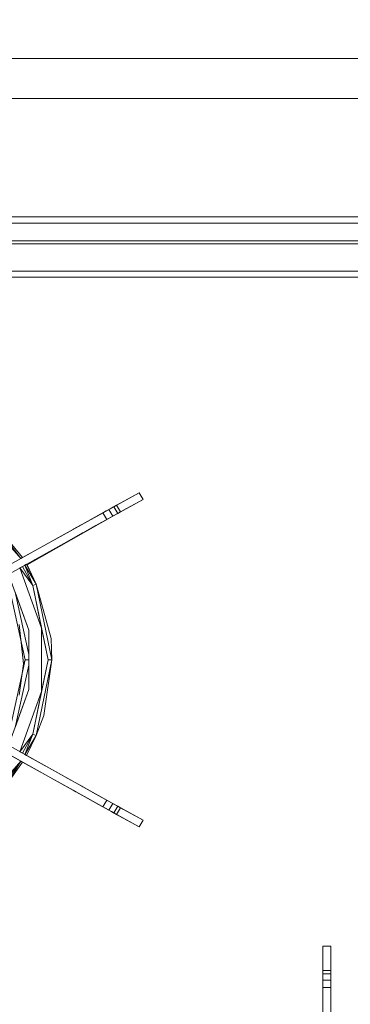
# Model space of a CAD drawing. Header units: millimetres. Extents: x -38341 to 3709, y -10682 to 48718.
# Tile 95 of 118: x -2892 to -2785, y 38570 to 38889. Entities that reach past the tile are written whole.
import ezdxf

# ---------------------------------------------------------------- set-up
doc = ezdxf.new("R2010")
doc.units = ezdxf.units.MM
doc.header["$LTSCALE"] = 50
for name, color, linetype, lineweight in [('02モデリング-03スラブ-仕上げ', 7, 'Continuous', 5), ('02モデリング-03スラブ-仕上げ_ハッチング', 7, 'Continuous', 5), ('08設備機器-流し台', 7, 'Continuous', 5), ('08設備機器-流し台_ハッチング', 7, 'Continuous', 5), ('一般', 7, 'Continuous', 5)]:
    doc.layers.add(name, color=color, linetype=linetype, lineweight=lineweight)
doc.styles.get("Standard").update_dxf_attribs({"font": 'txt', "bigfont": 'BIGFONT.SHX'})

# ---------------------------------------------------------------- blocks, each defined once
blk = doc.blocks.new('グループ-233')
at = {"color": 255, "linetype": 'Continuous', "lineweight": 5, "transparency": 33554687}
blk.add_wipeout([(11725, 4717.5), (11725, 2532.5), (8942.5, 2532.5), (8942.5, 4717.5)], dxfattribs=at).dxf.layer = '02モデリング-03スラブ-仕上げ_ハッチング'
blk.add_wipeout([(11725, 4717.5), (11725, 2532.5), (8942.5, 2532.5), (8942.5, 4717.5)], dxfattribs=at).dxf.layer = '02モデリング-03スラブ-仕上げ_ハッチング'
at = {"layer": '02モデリング-03スラブ-仕上げ', "color": 0, "flags": 1}
for tag in ['instanceID', 'IFC_UUID']:
    blk.add_attdef(tag, (8942.5, 2532.5), '', height=0.18, dxfattribs=at)
blk = doc.blocks.new('グループ-234')
at = {"color": 255, "linetype": 'Continuous', "lineweight": 5, "transparency": 33554687}
blk.add_wipeout([(4822.5, 585), (4822.5, 5617.5), (8877.5, 5617.5), (8877.5, 2467.5), (11022.5, 2467.5), (11022.5, 2117.5), (11677.5, 2117.5), (11677.5, 572.5), (11227.5, 572.5), (11227.5, 122.5), (5272.5, 122.5), (5272.5, 572.5), (4822.5, 572.5)], dxfattribs=at).dxf.layer = '02モデリング-03スラブ-仕上げ_ハッチング'
blk.add_wipeout([(4822.5, 585), (4822.5, 5617.5), (8877.5, 5617.5), (8877.5, 2467.5), (11022.5, 2467.5), (11022.5, 2117.5), (11677.5, 2117.5), (11677.5, 572.5), (11227.5, 572.5), (11227.5, 122.5), (5272.5, 122.5), (5272.5, 572.5), (4822.5, 572.5)], dxfattribs=at).dxf.layer = '02モデリング-03スラブ-仕上げ_ハッチング'
at = {"layer": '02モデリング-03スラブ-仕上げ', "color": 0, "flags": 1}
for tag in ['instanceID', 'IFC_UUID']:
    blk.add_attdef(tag, (4822.5, 122.5), '', height=0.18, dxfattribs=at)
blk = doc.blocks.new('グループ-264')
at = {"color": 255, "linetype": 'Continuous', "lineweight": 18, "transparency": 33554687}
blk.add_wipeout([(10819.71, 3210.25), (10819.71, 3197.25), (10829.05, 3197.25), (10829.05, 3210.25), (11597.94, 3210.25), (11597.94, 3197.25), (11602.61, 3197.25), (11602.61, 2547.25), (8956.63, 2547.25), (8956.63, 3197.25), (8961.3, 3197.25), (8961.3, 3210.25), (10041.48, 3210.25), (10041.48, 3197.25), (10050.82, 3197.25), (10050.82, 3210.25)], dxfattribs=at).dxf.layer = '08設備機器-流し台_ハッチング'
at = {"layer": '08設備機器-流し台', "color": 7, "linetype": 'Continuous', "lineweight": 13, "transparency": 33554687}
for p, q in [((11602.61, 3197.25), (8956.63, 3197.25)), ((11597.94, 3197.25), (10829.05, 3197.25)), ((10848.25, 3158.94), (11423.09, 3158.94)), ((10850.45, 3156.83), (11420.9, 3156.83)), ((10853.76, 3151.14), (11417.59, 3151.14)), ((10855.65, 3150.15), (11415.69, 3150.15)), ((10865.98, 3141.3), (11405.35, 3141.3)), ((10868.01, 3139.35), (11403.34, 3139.35)), ((11065.48, 3064.25), (11074.86, 3069.46)), ((11065.48, 3064.25), (11074.86, 3069.46)), ((11074.86, 3069.46), (11066.25, 3064.68)), ((11074.86, 3069.46), (11066.26, 3064.68)), ((11074.86, 3069.46), (11067.55, 3065.4)), ((11076.15, 3067.3), (11074.86, 3069.46)), ((11076.15, 3067.3), (11074.86, 3069.46)), ((11065.31, 3061.26), (11076.15, 3067.3)), ((11067.13, 3062.27), (11076.15, 3067.3)), ((11076.15, 3067.3), (11068.85, 3063.23)), ((11076.15, 3067.3), (11069.61, 3063.66)), ((11063.09, 3062.91), (11014.05, 3035.63)), ((11038.53, 3046.06), (11067.13, 3062.27)), ((11053.27, 3057.46), (11064.18, 3063.52)), ((11056.46, 3059.23), (11064.2, 3063.53)), ((11056.55, 3059.28), (11064.24, 3063.56)), ((11068.85, 3063.23), (11056.63, 3056.43)), ((11058.71, 3060.48), (11064.88, 3063.91)), ((11058.71, 3060.48), (11064.88, 3063.91)), ((11058.71, 3060.48), (11064.24, 3063.56)), ((11068.06, 3062.8), (11060.84, 3058.77)), ((11065.07, 3064.02), (11063.09, 3062.91)), ((11063.7, 3063.25), (11063.09, 3062.91)), ((11063.09, 3062.91), (11064.39, 3060.75)), ((11064.21, 3063.54), (11063.65, 3063.23)), ((11064.88, 3063.91), (11064.24, 3063.56)), ((11068.85, 3063.23), (11064.39, 3060.75)), ((11068.85, 3063.23), (11064.39, 3060.75)), ((11066.67, 3064.91), (11065.07, 3064.02)), ((11065.45, 3064.23), (11065.07, 3064.02)), ((11065.07, 3064.02), (11066.37, 3061.85)), ((11065.45, 3064.23), (11066.25, 3064.68)), ((11065.46, 3064.24), (11066.25, 3064.68)), ((11066.56, 3064.85), (11065.48, 3064.25)), ((11066.37, 3061.85), (11067.97, 3062.74)), ((11066.58, 3064.86), (11066.77, 3064.96)), ((11066.67, 3064.91), (11067.55, 3065.4)), ((11066.67, 3064.91), (11067.97, 3062.74)), ((11066.77, 3064.96), (11067.55, 3065.4)), ((11068.85, 3063.23), (11067.55, 3065.4)), ((11067.97, 3062.74), (11068.85, 3063.23)), ((11069.2, 3063.43), (11068.06, 3062.8)), ((11064.39, 3060.75), (11015.35, 3033.46)), ((11036.56, 3048.15), (11026.25, 3059.8)), ((11037.01, 3048.41), (11027.06, 3060.58)), ((11036.56, 3048.15), (11027.06, 3060.58)), ((11037.01, 3048.41), (11027.06, 3060.58)), ((11056.09, 3059.03), (11053.49, 3057.58)), ((11056.09, 3059.03), (11056.49, 3059.24)), ((11063.93, 3060.5), (11056.23, 3056.21)), ((11056.46, 3059.23), (11056.55, 3059.28)), ((11056.55, 3059.28), (11058.71, 3060.48)), ((11057.5, 3056.91), (11065.31, 3061.26)), ((11065.31, 3061.26), (11060.84, 3058.77)), ((11065.31, 3061.26), (11060.84, 3058.77)), ((11064.39, 3060.75), (11063.94, 3060.5)), ((11064.39, 3060.75), (11066.37, 3061.85)), ((11013.78, 3035.48), (11050.7, 3056.02)), ((11053.47, 3057.57), (11037.01, 3048.41)), ((11038.53, 3046.06), (11056.6, 3056.3)), ((11050.45, 3053), (11056.55, 3056.39)), ((11050.45, 3053), (11056.55, 3056.39)), ((11056.23, 3056.21), (11050.45, 3053)), ((11050.7, 3056.02), (11053.27, 3057.46)), ((11056.19, 3056.19), (11056.55, 3056.39)), ((11056.23, 3056.21), (11056.63, 3056.43)), ((11060.84, 3058.77), (11057.5, 3056.91)), ((11050.45, 3053), (11041.16, 3047.82)), ((11036.56, 3048.15), (11035.79, 3047.73)), ((11037.01, 3048.41), (11036.56, 3048.15)), ((11038.37, 3046.28), (11038.31, 3046.24)), ((11038.38, 3046.28), (11038.53, 3046.06)), ((11038.39, 3046.27), (11038.53, 3046.06)), ((11041.16, 3047.82), (11038.53, 3046.06)), ((11036.15, 3045.04), (11037.09, 3045.56)), ((11040.43, 3039.36), (11036.15, 3045.04)), ((11043.2, 3025.57), (11036.15, 3045.04)), ((11037.85, 3045.99), (11037.09, 3045.56)), ((11040.43, 3039.36), (11037.09, 3045.56)), ((11037.85, 3045.99), (11038.31, 3046.24)), ((11040.43, 3039.36), (11037.85, 3045.99)), ((11041.47, 3039.78), (11037.85, 3045.99)), ((11041.47, 3039.78), (11038.31, 3046.24)), ((11038.53, 3046.06), (11038.31, 3046.24)), ((11038.53, 3046.06), (11041.47, 3039.78)), ((11038.53, 3046.06), (11041.47, 3039.78)), ((11039.11, 3024.87), (11032.55, 3043.04)), ((11037.96, 3015.25), (11032.96, 3037.96)), ((11039.11, 3024.87), (11034.66, 3037.21)), ((11039.11, 3017), (11034.66, 3037.21)), ((11041.47, 3039.78), (11040.43, 3039.36)), ((11043.2, 3025.57), (11040.43, 3039.36)), ((11045.4, 3015.25), (11040.43, 3039.36)), ((11046.54, 3015.25), (11041.47, 3039.78)), ((11046.31, 3022.14), (11041.47, 3039.78)), ((11046.31, 3022.14), (11041.47, 3039.78)), ((11037.33, 3013.95), (11035.98, 3026.72)), ((11039.11, 3005.64), (11039.11, 3024.87)), ((11039.11, 3017), (11039.11, 3024.87)), ((11043.2, 3004.94), (11043.2, 3025.57)), ((11045.4, 3015.25), (11043.2, 3025.57)), ((11037.96, 3015.25), (11036.57, 3021.13)), ((11037.33, 3013.95), (11036.57, 3021.13)), ((11046.54, 3015.25), (11046.31, 3022.14)), ((11046.54, 3015.25), (11046.31, 3022.14)), ((11032.96, 2992.54), (11037.96, 3015.25)), ((11037.33, 3013.95), (11037.96, 3015.25)), ((11037.96, 3015.25), (11039.11, 3015.25)), ((11039.11, 3016.59), (11039.11, 3017)), ((11039.11, 3015.25), (11039.11, 3016.59)), ((11039.11, 3013.51), (11039.11, 3015.25)), ((11040.43, 2991.15), (11045.4, 3015.25)), ((11041.47, 2990.72), (11046.54, 3015.25)), ((11043.2, 3004.94), (11045.4, 3015.25)), ((11044, 2997.17), (11046.54, 3015.25)), ((11044, 2997.17), (11046.54, 3015.25)), ((11046.54, 3015.25), (11045.4, 3015.25)), ((11034.66, 2993.3), (11039.11, 3013.51)), ((11035.98, 3003.79), (11037.33, 3013.95)), ((11039.11, 3005.64), (11039.11, 3013.51)), ((11032.55, 2987.47), (11039.11, 3005.64)), ((11034.66, 2993.3), (11039.11, 3005.64)), ((11036.15, 2985.47), (11043.2, 3004.94)), ((11040.43, 2991.15), (11043.2, 3004.94)), ((11015.35, 2997.05), (11064.39, 2969.76)), ((11041.47, 2990.72), (11044, 2997.17)), ((11041.47, 2990.72), (11044, 2997.17)), ((11050.7, 2974.49), (11013.78, 2995.03)), ((11014.05, 2994.88), (11063.09, 2967.6)), ((11036.15, 2985.47), (11040.43, 2991.15)), ((11037.09, 2984.95), (11040.43, 2991.15)), ((11037.85, 2984.52), (11040.43, 2991.15)), ((11037.85, 2984.52), (11041.47, 2990.72)), ((11038.31, 2984.27), (11041.47, 2990.72)), ((11038.31, 2984.27), (11041.47, 2990.72)), ((11041.47, 2990.72), (11040.43, 2991.15)), ((11035.79, 2982.78), (11036.56, 2982.36)), ((11036.15, 2985.47), (11037.09, 2984.95)), ((11037.85, 2984.52), (11037.09, 2984.95)), ((11037.85, 2984.52), (11038.31, 2984.27)), ((11038.31, 2984.27), (11050.69, 2977.38)), ((11026.25, 2970.71), (11036.56, 2982.36)), ((11027.06, 2969.93), (11036.56, 2982.36)), ((11031.95, 2974.95), (11036.56, 2982.36)), ((11031.95, 2974.95), (11037.01, 2982.1)), ((11031.95, 2974.95), (11037.01, 2982.1)), ((11036.56, 2982.36), (11037.01, 2982.1)), ((11037.01, 2982.1), (11053.47, 2972.94)), ((11050.74, 2977.36), (11056.23, 2974.3)), ((11056.54, 2974.13), (11050.74, 2977.36)), ((11056.54, 2974.13), (11050.74, 2977.36)), ((11053.27, 2973.05), (11050.7, 2974.49)), ((11064.74, 2966.68), (11053.27, 2973.05)), ((11053.47, 2972.94), (11054.19, 2972.54)), ((11054.4, 2972.43), (11053.47, 2972.94)), ((11054.35, 2972.45), (11053.48, 2972.94)), ((11056.54, 2974.13), (11056.21, 2974.31)), ((11056.24, 2974.3), (11063.93, 2970.01)), ((11056.63, 2974.07), (11056.24, 2974.3)), ((11056.63, 2974.07), (11068.85, 2967.28)), ((11056.63, 2974.07), (11057.57, 2973.56)), ((11057.59, 2973.54), (11060.86, 2971.72)), ((11065.31, 2969.25), (11057.59, 2973.54)), ((11065.31, 2969.25), (11057.59, 2973.54)), ((11054.37, 2972.44), (11054.19, 2972.55)), ((11056.52, 2971.25), (11054.37, 2972.44)), ((11061.73, 2968.35), (11056.55, 2971.23)), ((11060.86, 2971.72), (11068.06, 2967.71)), ((11060.86, 2971.72), (11065.31, 2969.25)), ((11060.86, 2971.72), (11065.31, 2969.25)), ((11064.39, 2969.76), (11063.09, 2967.6)), ((11063.93, 2970.01), (11064.39, 2969.76)), ((11066.37, 2968.66), (11064.39, 2969.76)), ((11064.39, 2969.76), (11068.85, 2967.28)), ((11064.39, 2969.76), (11068.85, 2967.28)), ((11064.87, 2966.6), (11061.73, 2968.35)), ((11064.74, 2966.68), (11061.73, 2968.35)), ((11064.87, 2966.6), (11061.73, 2968.35)), ((11063.09, 2967.6), (11065.07, 2966.49)), ((11063.09, 2967.6), (11064.34, 2966.9)), ((11064.3, 2966.92), (11064.75, 2966.67)), ((11064.74, 2966.68), (11064.87, 2966.6)), ((11066.37, 2968.66), (11065.07, 2966.49)), ((11065.07, 2966.49), (11066.67, 2965.6)), ((11065.07, 2966.49), (11065.51, 2966.24)), ((11076.15, 2963.21), (11065.31, 2969.25)), ((11076.15, 2963.21), (11065.33, 2969.24)), ((11067.97, 2967.77), (11066.37, 2968.66)), ((11067.97, 2967.77), (11066.67, 2965.6)), ((11067.55, 2965.11), (11068.85, 2967.28)), ((11068.85, 2967.28), (11067.97, 2967.77)), ((11068.06, 2967.71), (11069.2, 2967.08)), ((11068.85, 2967.28), (11076.15, 2963.21)), ((11069.2, 2967.08), (11069.61, 2966.85)), ((11069.61, 2966.85), (11076.15, 2963.21)), ((11074.86, 2961.05), (11065.51, 2966.24)), ((11065.51, 2966.24), (11065.9, 2966.03)), ((11066.25, 2965.83), (11065.73, 2966.12)), ((11074.86, 2961.05), (11065.73, 2966.12)), ((11066.25, 2965.83), (11065.73, 2966.12)), ((11067.55, 2965.11), (11065.74, 2966.12)), ((11067.55, 2965.11), (11065.9, 2966.03)), ((11065.9, 2966.03), (11066.33, 2965.79)), ((11066.25, 2965.83), (11074.86, 2961.05)), ((11066.25, 2965.83), (11074.86, 2961.05)), ((11067.55, 2965.11), (11066.34, 2965.78)), ((11067.55, 2965.11), (11066.67, 2965.6)), ((11067.55, 2965.11), (11074.86, 2961.05)), ((11074.86, 2961.05), (11076.15, 2963.21)), ((11074.86, 2961.05), (11076.15, 2963.21)), ((11134.37, 2922.45), (11134.37, 2914.52)), ((11136.97, 2922.45), (11134.37, 2922.45)), ((11136.97, 2914.52), (11136.97, 2922.45)), ((11134.37, 2913.42), (11134.37, 2914.52)), ((11134.37, 2914.52), (11136.97, 2914.52)), ((11134.37, 2911.42), (11134.37, 2913.42)), ((11134.37, 2913.42), (11136.97, 2913.42)), ((11136.97, 2914.52), (11136.97, 2913.42)), ((11136.97, 2913.42), (11136.97, 2911.42)), ((11134.37, 2908.94), (11134.37, 2911.42)), ((11136.97, 2911.42), (11134.37, 2911.42)), ((11136.97, 2911.42), (11136.97, 2908.94)), ((11134.37, 2866.58), (11134.37, 2908.94)), ((11136.97, 2908.94), (11134.37, 2908.94)), ((11136.97, 2908.94), (11136.97, 2866.58))]:
    blk.add_line(p, q, dxfattribs=at)
at = {"layer": '08設備機器-流し台', "color": 7, "linetype": 'Continuous', "lineweight": 18, "transparency": 33554687, "flags": 128}
blk.add_lwpolyline([(10819.71, 3210.25), (10819.71, 3197.25), (10829.05, 3197.25), (10829.05, 3210.25), (11597.94, 3210.25), (11597.94, 3197.25), (11602.61, 3197.25), (11602.61, 2547.25), (8956.63, 2547.25), (8956.63, 3197.25), (8961.3, 3197.25), (8961.3, 3210.25), (10041.48, 3210.25), (10041.48, 3197.25), (10050.82, 3197.25), (10050.82, 3210.25)], close=True, dxfattribs=at)
blk = doc.blocks.new('グループ-265')
at = {"layer": '08設備機器-流し台', "color": 7, "transparency": 33554687}
blk.add_blockref('グループ-264', (0, 0), dxfattribs=at)
at = {"layer": '08設備機器-流し台', "color": 0, "flags": 1}
for tag in ['備考', '価格', '備考', '設備機器', '部位', '名称', '適用', '単価', '単位', '数量', '記号', 'メーカー']:
    blk.add_attdef(tag, (8956.63, 2547.25), '', height=0.18, dxfattribs=at)
blk = doc.blocks.new('_2F-FL (2D)')
at = {"layer": '02モデリング-03スラブ-仕上げ', "color": 7, "transparency": 33554687}
blk.add_blockref('グループ-233', (0, 0), dxfattribs=at)
blk.add_blockref('グループ-234', (0, 0), dxfattribs=at)
at = {"layer": '08設備機器-流し台', "color": 7, "transparency": 33554687}
blk.add_blockref('グループ-265', (0, 0), dxfattribs=at)

msp = doc.modelspace()

# ---------------------------------------------------------------- block references
at = {"layer": '一般', "color": 7, "transparency": 33554687}
msp.add_blockref('_2F-FL (2D)', (-13927.831, 35665.986), dxfattribs=at)

doc.saveas('drawing.dxf')
